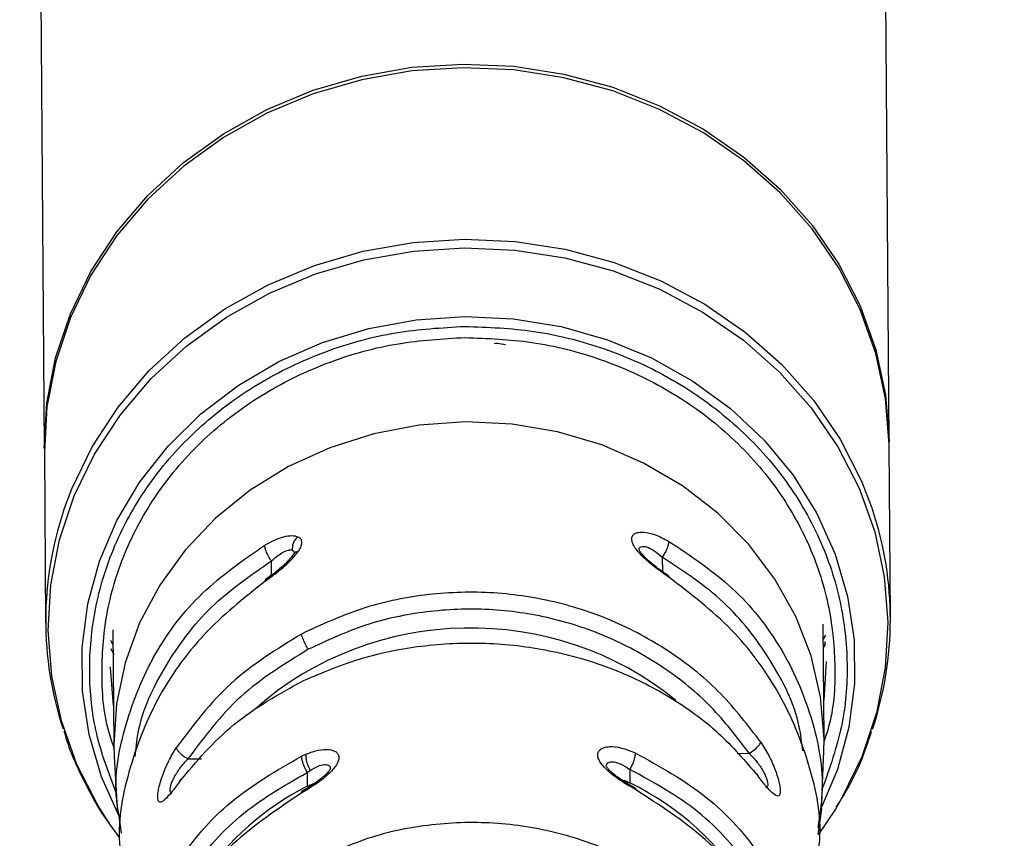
# Model space of a CAD drawing. Header units: millimetres. Extents: x 1141 to 9683, y 1625 to 6203.
# Tile 92 of 118: x 7212 to 7269, y 2420 to 2468. Entities that reach past the tile are written whole.
import ezdxf

# ---------------------------------------------------------------- set-up
doc = ezdxf.new("R2010")
doc.units = ezdxf.units.MM
doc.header["$LTSCALE"] = 25

msp = doc.modelspace()

# ---------------------------------------------------------------- linework, layer by layer
at = {"color": 7, "linetype": 'Continuous', "lineweight": 25}
for p, q in [((7262.412, 2443.1), (7262.05, 2490.843)), ((7213.052, 2490.432), (7213.414, 2442.729)), ((7262.489, 2432.939), (7262.414, 2442.885)), ((7213.415, 2442.513), (7213.491, 2432.568)), ((7249.257, 2436.407), (7249.266, 2435.566)), ((7226.596, 2435.361), (7226.588, 2436.184)), ((7258.643, 2425.819), (7258.592, 2432.504)), ((7217.394, 2432.192), (7217.444, 2425.506)), ((7258.729, 2431.883), (7258.599, 2431.616)), ((7217.427, 2431.252), (7217.266, 2431.568)), ((7258.701, 2431.353), (7258.603, 2431.153)), ((7258.691, 2431.219), (7258.711, 2431.503)), ((7217.47, 2430.713), (7217.284, 2431.076)), ((7258.759, 2430.35), (7258.626, 2428.101)), ((7258.635, 2425.142), (7258.643, 2425.819)), ((7228.332, 2424.859), (7228.621, 2424.987)), ((7253.594, 2425.011), (7254.301, 2425.018)), ((7258.49, 2421.812), (7258.635, 2425.14)), ((7217.463, 2424.828), (7217.652, 2421.498)), ((7221.747, 2424.697), (7222.525, 2424.705)), ((7228.659, 2423.903), (7228.84, 2424.031)), ((7228.659, 2423.903), (7228.668, 2423.118)), ((7247.371, 2424.088), (7247.379, 2423.303)), ((7254.816, 2423.695), (7254.746, 2423.831)), ((7228.668, 2423.118), (7229.182, 2423.33)), ((7228.708, 2422.941), (7228.345, 2422.724)), ((7228.674, 2423.001), (7228.35, 2422.806)), ((7228.708, 2422.941), (7228.675, 2423)), ((7258.291, 2420.304), (7258.506, 2421.805)), ((7259.302, 2421.786), (7258.303, 2420.296)), ((7217.892, 2420.381), (7217.729, 2421.508)), ((7217.765, 2420.128), (7217.216, 2420.901))]:
    msp.add_line(p, q, dxfattribs=at)
at = {"color": 7, "linetype": 'Continuous', "lineweight": 25, "flags": 128}
for points in [[(7213.414, 2442.729), (7213.565, 2445.339), (7214.071, 2447.97), (7214.925, 2450.527), (7216.114, 2452.972), (7217.62, 2455.272), (7219.423, 2457.391), (7221.495, 2459.299), (7223.807, 2460.968), (7226.325, 2462.373), (7229.011, 2463.495), (7231.827, 2464.317), (7234.732, 2464.827), (7237.683, 2465.017)], [(7237.683, 2465.017), (7240.638, 2464.885), (7243.553, 2464.433), (7246.386, 2463.667), (7249.095, 2462.598), (7251.641, 2461.242), (7253.987, 2459.619), (7256.098, 2457.752), (7257.945, 2455.669), (7259.499, 2453.4), (7260.738, 2450.978), (7261.645, 2448.439), (7262.205, 2445.819), (7262.412, 2443.156), (7262.412, 2443.1)], [(7237.685, 2464.802), (7234.734, 2464.612), (7231.829, 2464.102), (7229.013, 2463.28), (7226.326, 2462.158), (7223.809, 2460.752), (7221.497, 2459.083), (7219.425, 2457.175), (7217.622, 2455.056), (7216.115, 2452.757), (7214.926, 2450.311), (7214.073, 2447.754), (7213.567, 2445.123), (7213.415, 2442.513)], [(7262.414, 2442.885), (7262.413, 2442.941), (7262.207, 2445.603), (7261.647, 2448.223), (7260.74, 2450.763), (7259.501, 2453.185), (7257.946, 2455.454), (7256.1, 2457.537), (7253.989, 2459.403), (7251.643, 2461.026), (7249.097, 2462.382), (7246.387, 2463.451), (7243.555, 2464.217), (7240.64, 2464.67), (7237.685, 2464.802)], [(7214.529, 2439.09), (7215.002, 2440.365), (7216.191, 2442.811), (7217.698, 2445.11), (7219.5, 2447.229), (7221.573, 2449.137), (7223.884, 2450.806), (7226.402, 2452.212), (7229.088, 2453.334), (7231.904, 2454.156), (7234.809, 2454.666), (7237.761, 2454.856)], [(7237.761, 2454.856), (7240.715, 2454.724), (7243.63, 2454.272), (7246.463, 2453.506), (7249.172, 2452.437), (7251.718, 2451.081), (7254.064, 2449.458), (7256.175, 2447.591), (7258.022, 2445.508), (7259.576, 2443.239), (7260.815, 2440.817), (7261.466, 2439.109)], [(7217.216, 2420.901), (7216.54, 2421.964), (7215.308, 2424.371), (7214.407, 2426.895), (7213.85, 2429.499), (7213.645, 2432.145), (7213.795, 2434.794), (7214.298, 2437.409), (7215.146, 2439.95), (7216.328, 2442.381), (7217.825, 2444.666), (7219.617, 2446.772), (7221.676, 2448.668), (7223.974, 2450.327), (7226.476, 2451.724), (7229.146, 2452.839), (7231.944, 2453.656), (7234.832, 2454.162), (7237.765, 2454.351)], [(7237.765, 2454.351), (7240.701, 2454.22), (7243.598, 2453.771), (7246.413, 2453.009), (7249.106, 2451.947), (7251.636, 2450.599), (7253.968, 2448.986), (7256.066, 2447.131), (7257.901, 2445.061), (7259.446, 2442.806), (7260.678, 2440.399), (7261.579, 2437.875), (7262.136, 2435.271), (7262.341, 2432.625), (7262.191, 2429.975), (7261.688, 2427.361), (7260.839, 2424.82), (7259.658, 2422.389), (7259.302, 2421.786)], [(7217.737, 2421.419), (7216.738, 2423.652), (7216.012, 2426.107), (7215.633, 2428.626), (7215.606, 2431.168), (7215.933, 2433.693), (7216.608, 2436.162), (7217.621, 2438.535), (7218.955, 2440.776), (7220.59, 2442.849), (7222.499, 2444.721), (7224.653, 2446.362), (7227.018, 2447.748), (7229.556, 2448.855), (7232.227, 2449.667), (7234.99, 2450.171), (7237.8, 2450.358)], [(7237.8, 2450.358), (7240.613, 2450.226), (7243.386, 2449.777), (7246.073, 2449.018), (7248.634, 2447.961), (7251.027, 2446.622), (7253.214, 2445.024), (7255.162, 2443.19), (7256.84, 2441.15), (7258.22, 2438.936), (7259.282, 2436.583), (7260.008, 2434.127), (7260.387, 2431.609), (7260.414, 2429.067), (7260.087, 2426.542), (7259.412, 2424.073), (7258.495, 2421.891)], [(7237.851, 2444.247), (7235.164, 2444.061), (7232.526, 2443.561), (7229.983, 2442.754), (7227.577, 2441.655), (7225.351, 2440.283), (7223.342, 2438.66), (7221.584, 2436.815), (7220.108, 2434.779), (7218.939, 2432.587), (7218.097, 2430.276), (7217.596, 2427.887), (7217.444, 2425.506)], [(7258.643, 2425.819), (7258.643, 2425.866), (7258.441, 2428.29), (7257.891, 2430.669), (7257.001, 2432.962), (7255.787, 2435.131), (7254.269, 2437.137), (7252.473, 2438.947), (7250.431, 2440.53), (7248.176, 2441.859), (7245.748, 2442.91), (7243.189, 2443.666), (7240.541, 2444.114), (7237.851, 2444.247)], [(7217.427, 2427.788), (7217.26, 2429.987), (7217.26, 2430.032)], [(7217.444, 2425.506), (7217.445, 2425.459), (7217.463, 2424.83)]]:
    msp.add_lwpolyline(points, dxfattribs=at)
at = {"color": 7, "linetype": 'Continuous', "lineweight": 25}
for centre, start, end in [((7233.572, 2432.721), 161.507, 198.2343), ((7242.408, 2432.787), 341.5326, 18.3529)]:
    msp.add_arc(centre, 20.08, start, end, dxfattribs=at)
for centre, major_axis, ratio, start_param, end_param in [((7238.124, 2415.08), (18.181, 0.118), 0.946584, 0.849207, 2.319439), ((7238.186, 2408.882), (17.701, 3.95), 0.894309, 0.283127, 0.839466), ((7238.156, 2408.882), (17.761, -3.674), 0.894115, 2.306793, 2.79221)]:
    msp.add_ellipse(centre, major_axis=major_axis, ratio=ratio, start_param=start_param, end_param=end_param, dxfattribs=at)
for points, knots in [([(7222.675, 2383.24), (7222.696, 2381.262), (7222.737, 2377.427), (7222.853, 2371.157), (7222.994, 2364.853), (7223.151, 2358.552), (7223.317, 2352.342), (7223.498, 2345.827), (7223.688, 2339.087), (7223.881, 2332.224), (7224.057, 2325.896), (7224.213, 2320.18), (7224.346, 2315.135), (7224.457, 2310.813), (7224.546, 2307.253), (7224.612, 2304.541), (7224.657, 2302.633), (7224.692, 2301.164), (7224.729, 2299.556), (7224.779, 2297.362), (7224.844, 2294.435), (7224.922, 2290.838), (7225.077, 2283.308), (7225.283, 2272.008), (7225.484, 2256.973), (7225.6, 2241.951), (7225.623, 2227.057), (7225.554, 2212.395), (7225.398, 2198.351), (7225.16, 2185.023), (7224.91, 2174.844), (7224.693, 2167.452), (7224.542, 2162.77), (7224.392, 2158.446), (7224.256, 2154.822), (7224.148, 2152.05), (7224.068, 2150.095), (7224.009, 2148.679), (7223.955, 2147.402), (7223.888, 2145.854), (7223.795, 2143.76), (7223.674, 2141.11), (7223.503, 2137.532), (7223.269, 2132.908), (7222.957, 2127.122), (7222.566, 2120.44), (7222.096, 2113.059), (7221.557, 2105.285), (7220.962, 2097.421), (7220.318, 2089.576), (7219.372, 2078.925), (7218.034, 2065.513), (7216.17, 2049.419), (7214.216, 2034.788), (7212.23, 2021.615), (7210.275, 2009.89), (7208.193, 1998.584), (7206.042, 1987.949), (7203.901, 1978.253), (7201.809, 1969.508), (7199.793, 1961.671), (7197.864, 1954.653), (7196.132, 1948.723), (7194.63, 1943.833), (7193.371, 1939.895), (7192.129, 1936.142), (7190.718, 1932.03), (7188.944, 1927.089), (7186.805, 1921.447), (7184.267, 1915.144), (7181.34, 1908.339), (7178.067, 1901.258), (7174.573, 1894.232), (7170.059, 1885.784), (7164.443, 1876.241), (7159.161, 1868.284), (7155.484, 1863.154), (7153.599, 1860.614), (7152.002, 1858.522), (7150.664, 1856.812), (7149.246, 1855.035), (7147.467, 1852.859), (7145.085, 1850.047), (7142.169, 1846.751), (7138.86, 1843.2), (7135.38, 1839.674), (7131.957, 1836.401), (7128.343, 1833.132), (7124.577, 1829.935), (7120.711, 1826.871), (7117.188, 1824.259), (7114.07, 1822.082), (7111.423, 1820.333), (7109.047, 1818.833), (7106.59, 1817.351), (7103.692, 1815.692), (7100.194, 1813.822), (7096.15, 1811.837), (7091.823, 1809.924), (7087.56, 1808.247), (7083.587, 1806.859), (7079.94, 1805.73), (7076.575, 1804.813), (7073.575, 1804.094), (7070.67, 1803.481), (7067.585, 1802.918), (7064.208, 1802.416), (7060.778, 1802.027), (7057.534, 1801.767), (7054.533, 1801.621), (7051.812, 1801.566), (7049.373, 1801.578), (7047.044, 1801.644), (7044.59, 1801.769), (7040.927, 1802.05), (7036.125, 1802.623), (7030.25, 1803.668), (7024.385, 1805.065), (7018.72, 1806.753), (7014.015, 1808.428), (7010.167, 1809.972), (7007.095, 1811.306), (7003.989, 1812.76), (7000.842, 1814.344), (6997.593, 1816.095), (6994.062, 1818.133), (6989.252, 1821.12), (6983.381, 1825.157), (6976.824, 1830.235), (6970.719, 1835.485), (6965.101, 1840.788), (6960.318, 1845.695), (6956.422, 1849.964), (6953.425, 1853.414), (6951.029, 1856.287), (6949.173, 1858.582), (6947.594, 1860.582), (6945.521, 1863.265), (6942.693, 1867.059), (6939.161, 1872.046), (6935.463, 1877.562), (6931.695, 1883.51), (6927.867, 1889.915), (6923.991, 1896.804), (6919.517, 1905.272), (6914.482, 1915.58), (6909.008, 1927.921), (6903.667, 1941.247), (6898.541, 1955.478), (6893.77, 1970.284), (6889.358, 1985.659), (6885.282, 2001.583), (6881.448, 2018.341), (6877.853, 2035.918), (6874.515, 2054.177), (6871.42, 2073.088), (6868.555, 2092.621), (6865.895, 2112.858), (6863.524, 2132.995), (6861.401, 2152.966), (6859.495, 2172.706), (6857.719, 2192.932), (6856.065, 2213.622), (6854.521, 2234.739), (6853.095, 2256.001), (6851.792, 2277.019), (6850.534, 2298.856), (6849.342, 2321.224), (6848.227, 2343.97), (6847.256, 2365.537), (6846.411, 2385.889), (6845.679, 2404.991), (6845.049, 2422.817), (6844.521, 2438.936), (6844.079, 2453.399), (6843.712, 2466.26), (6843.397, 2477.982), (6843.13, 2488.557), (6842.905, 2497.983), (6842.729, 2505.711), (6842.594, 2511.917), (6842.491, 2516.771), (6842.401, 2521.127), (6842.316, 2525.412), (6842.225, 2530.061), (6842.125, 2535.382), (6842.016, 2541.387), (6841.889, 2548.747), (6841.744, 2557.598), (6841.586, 2568.078), (6841.427, 2579.652), (6841.272, 2592.174), (6841.084, 2609.588), (6840.892, 2631.983), (6840.737, 2659.599), (6840.662, 2688.561), (6840.674, 2718.859), (6840.783, 2750.483), (6840.993, 2782.752), (6841.303, 2815.598), (6841.713, 2848.946), (6842.236, 2883.387), (6842.875, 2918.887), (6843.55, 2951.31), (6844.222, 2980.349), (6844.85, 3005.457), (6845.513, 3030.192), (6846.201, 3054.286), (6846.908, 3077.721), (6847.672, 3101.79), (6848.493, 3126.407), (6849.371, 3151.488), (6850.254, 3175.654), (6851.192, 3200.299), (6852.182, 3225.302), (6853.22, 3250.547), (6854.242, 3274.538), (6855.242, 3297.293), (6856.215, 3318.828), (6857.117, 3338.262), (6857.949, 3355.812), (6858.737, 3372.108), (6859.554, 3388.71), (6860.424, 3406.065), (6861.344, 3424.074), (6862.313, 3442.695), (6863.331, 3461.88), (6864.403, 3481.694), (6865.602, 3503.447), (6866.936, 3527.149), (6868.411, 3552.782), (6869.953, 3578.964), (6871.538, 3605.318), (6873.141, 3631.388), (6874.657, 3655.553), (6876.077, 3677.784), (6877.398, 3698.156), (6878.697, 3717.894), (6879.971, 3736.976), (6881.216, 3755.381), (6882.429, 3773.088), (6883.6, 3789.99), (6884.681, 3805.426), (6885.667, 3819.375), (6886.559, 3831.905), (6887.397, 3843.597), (6888.183, 3854.483), (6888.847, 3863.643), (6889.42, 3871.516), (6889.929, 3878.485), (6890.456, 3885.687), (6890.995, 3893.04), (6891.539, 3900.452), (6892.051, 3907.43), (6892.528, 3913.928), (6892.964, 3919.91), (6893.379, 3925.61), (6893.754, 3930.807), (6894.083, 3935.37), (6894.361, 3939.263), (6894.595, 3942.533), (6894.786, 3945.236), (6894.938, 3947.391), (6895.041, 3948.862), (6895.083, 3949.478), (6895.097, 3949.679)], [0, 0, 0, 0, 0.003982, 0.007723, 0.011232, 0.014519, 0.01759, 0.02045, 0.023758, 0.02674, 0.029401, 0.031741, 0.033761, 0.035462, 0.036843, 0.037905, 0.038586, 0.039024, 0.039578, 0.040394, 0.041473, 0.042815, 0.044332, 0.049637, 0.054821, 0.059884, 0.064828, 0.069608, 0.074184, 0.078301, 0.082232, 0.083725, 0.085188, 0.08658, 0.08773, 0.088538, 0.089138, 0.089532, 0.089842, 0.090314, 0.090955, 0.091766, 0.092746, 0.094236, 0.095999, 0.098033, 0.100332, 0.10272, 0.105102, 0.107475, 0.10984, 0.114767, 0.119649, 0.124484, 0.128142, 0.131769, 0.135348, 0.13871, 0.141812, 0.144612, 0.14717, 0.149492, 0.151582, 0.15314, 0.154477, 0.155637, 0.157044, 0.158803, 0.16091, 0.163216, 0.165829, 0.168694, 0.171556, 0.174386, 0.179352, 0.184225, 0.185716, 0.187021, 0.188108, 0.188977, 0.189732, 0.190972, 0.192549, 0.194465, 0.196707, 0.198976, 0.201141, 0.203202, 0.205773, 0.208159, 0.210351, 0.212257, 0.213856, 0.215152, 0.216537, 0.218249, 0.220304, 0.222726, 0.225389, 0.227912, 0.230145, 0.232252, 0.234197, 0.235921, 0.237389, 0.239141, 0.241142, 0.243077, 0.244902, 0.246578, 0.248097, 0.249444, 0.250633, 0.251945, 0.253503, 0.256701, 0.259892, 0.263019, 0.266013, 0.268876, 0.270478, 0.27209, 0.273715, 0.27536, 0.277027, 0.278804, 0.280876, 0.284498, 0.287917, 0.291114, 0.294094, 0.296829, 0.298784, 0.300425, 0.301749, 0.302757, 0.303524, 0.304399, 0.30625, 0.308339, 0.310519, 0.312796, 0.315175, 0.317663, 0.320267, 0.324125, 0.328252, 0.332595, 0.33714, 0.341915, 0.346643, 0.351623, 0.356864, 0.362367, 0.368132, 0.374046, 0.380204, 0.386599, 0.393219, 0.399313, 0.40557, 0.411981, 0.418535, 0.425221, 0.432015, 0.438669, 0.445087, 0.452561, 0.459661, 0.466378, 0.472702, 0.478628, 0.484148, 0.489258, 0.493577, 0.497545, 0.501158, 0.504415, 0.507313, 0.50986, 0.511545, 0.513036, 0.514334, 0.51556, 0.516984, 0.518617, 0.520459, 0.522511, 0.525388, 0.528598, 0.532141, 0.536016, 0.540089, 0.548109, 0.556529, 0.565347, 0.57456, 0.584163, 0.594151, 0.603915, 0.614008, 0.624421, 0.635145, 0.64617, 0.653773, 0.661419, 0.668879, 0.67614, 0.683201, 0.690064, 0.697897, 0.705455, 0.712739, 0.719752, 0.727751, 0.735371, 0.74262, 0.749501, 0.75602, 0.762183, 0.767176, 0.772002, 0.77704, 0.782332, 0.787867, 0.793534, 0.799419, 0.805513, 0.811807, 0.819544, 0.827529, 0.835741, 0.844145, 0.85248, 0.860654, 0.867494, 0.874218, 0.880825, 0.887319, 0.8937, 0.899972, 0.906139, 0.912114, 0.91726, 0.922219, 0.927002, 0.931616, 0.936076, 0.939126, 0.942426, 0.945977, 0.949775, 0.953824, 0.958126, 0.961997, 0.966062, 0.970326, 0.974684, 0.978923, 0.983039, 0.987031, 0.990897, 0.994635, 0.998245, 1, 1, 1, 1]), ([(7254.993, 2346.442), (7257.34, 2346.357), (7262.568, 2346.169), (7270.675, 2346.15), (7277.989, 2346.537), (7283.864, 2347.73), (7288.223, 2349.514), (7292.244, 2352.034), (7295.82, 2355.239), (7298.793, 2359.03), (7301.091, 2363.274), (7302.67, 2367.845), (7303.951, 2377.087), (7304.155, 2390.912), (7304.141, 2409.223), (7303.573, 2427.542), (7303.226, 2458.111), (7303.167, 2486.247), (7303.521, 2511.955), (7303.962, 2522.98), (7304.278, 2534.005), (7304.117, 2545.015), (7303.633, 2553.905), (7302.374, 2560.583), (7300.65, 2564.944), (7298.234, 2568.955), (7295.183, 2572.51), (7291.571, 2575.492), (7287.516, 2577.834), (7283.123, 2579.467), (7277.444, 2580.465), (7270.6, 2580.651), (7262.687, 2580.468), (7246.963, 2580.186), (7231.774, 2580.145), (7217.115, 2580.463), (7210.798, 2580.821), (7204.487, 2580.968), (7198.217, 2580.616), (7192.568, 2579.567), (7187.692, 2577.732), (7183.651, 2575.359), (7180.075, 2572.336), (7177.043, 2568.765), (7174.676, 2564.727), (7172.963, 2560.324), (7172.138, 2555.617), (7171.998, 2550.81), (7172.156, 2535.268), (7172.018, 2508.992), (7171.976, 2466.459), (7172.36, 2432.973), (7171.857, 2408.528), (7171.294, 2398.678), (7170.932, 2388.829), (7171.182, 2379.012), (7172.066, 2370.931), (7173.736, 2364.727), (7175.749, 2360.472), (7178.405, 2356.631), (7181.631, 2353.293), (7185.375, 2350.546), (7189.916, 2348.272), (7195.226, 2346.755), (7201.151, 2346.01), (7207.172, 2345.907), (7213.239, 2346.154), (7218.676, 2346.51), (7222.093, 2346.583), (7223.476, 2346.613)], [0, 0, 0, 0, 0.010822, 0.024108, 0.037365, 0.044496, 0.051628, 0.058946, 0.066266, 0.073651, 0.081037, 0.088418, 0.095799, 0.123911, 0.152048, 0.180214, 0.208365, 0.292946, 0.309884, 0.326849, 0.343799, 0.360707, 0.377598, 0.384759, 0.39192, 0.399083, 0.406246, 0.413407, 0.420568, 0.427729, 0.43489, 0.447036, 0.45921, 0.471384, 0.519512, 0.529203, 0.538956, 0.548669, 0.558283, 0.567857, 0.575021, 0.582185, 0.589346, 0.596506, 0.603667, 0.610828, 0.618163, 0.625562, 0.632966, 0.689807, 0.746649, 0.829, 0.844131, 0.859318, 0.874472, 0.889535, 0.904562, 0.911803, 0.919043, 0.92614, 0.933236, 0.940339, 0.94744, 0.956529, 0.965642, 0.974891, 0.984251, 0.993623, 1, 1, 1, 1]), ([(7175.527, 2374.873), (7175.527, 2374.873), (7175.527, 2395.371), (7175.59, 2436.367), (7175.351, 2487.611), (7175.734, 2520.424), (7175.391, 2534.813), (7175.009, 2541.012), (7174.829, 2547.206), (7175.15, 2553.36), (7176.135, 2558.742), (7177.818, 2563.211), (7179.899, 2566.738), (7182.546, 2569.86), (7185.673, 2572.505), (7189.208, 2574.57), (7193.056, 2576.056), (7197.155, 2576.782), (7205.066, 2576.919), (7216.712, 2577.014), (7232.092, 2577.578), (7247.471, 2577.989), (7262.832, 2577.795), (7274.438, 2577.371), (7282.191, 2576.104), (7286.03, 2574.663), (7289.574, 2572.62), (7292.732, 2570.012), (7295.399, 2566.904), (7297.511, 2563.399), (7299.016, 2559.586), (7300.097, 2553.919), (7300.436, 2546.479), (7300.414, 2537.364), (7300.035, 2528.244), (7299.45, 2491.695), (7300.016, 2440.569), (7299.896, 2392.489), (7299.896, 2374.873), (7299.896, 2374.873)], [0, 0, 0, 0, 0, 0.121147, 0.242295, 0.302869, 0.315066, 0.327346, 0.339574, 0.351672, 0.363716, 0.371743, 0.37977, 0.387797, 0.395824, 0.403854, 0.411885, 0.420079, 0.428304, 0.458603, 0.488937, 0.519253, 0.549513, 0.57975, 0.587777, 0.595804, 0.603831, 0.611858, 0.619888, 0.627917, 0.635944, 0.643971, 0.661895, 0.679854, 0.697854, 0.715833, 0.895885, 1, 1, 1, 1, 1]), ([(7175.484, 2545.659), (7175.674, 2549.002), (7175.939, 2553.667), (7177.094, 2559.563), (7178.587, 2563.26), (7180.666, 2566.654), (7183.281, 2569.658), (7186.371, 2572.17), (7189.831, 2574.137), (7193.577, 2575.492), (7198.184, 2576.294), (7203.55, 2576.301), (7216.943, 2576.024), (7231.48, 2576.25), (7246.633, 2576.144), (7255.055, 2576.322), (7262.968, 2576.653), (7270.876, 2576.671), (7277.471, 2576.317), (7282.657, 2575.266), (7286.351, 2573.769), (7289.741, 2571.682), (7292.739, 2569.059), (7295.245, 2565.964), (7297.201, 2562.498), (7298.561, 2558.75), (7299.5, 2552.88), (7299.625, 2544.97), (7299.399, 2535.117), (7298.609, 2489.094), (7298.532, 2443.047), (7299.419, 2396.99), (7299.679, 2387.088), (7299.515, 2379.221), (7298.53, 2373.503), (7297.214, 2369.995), (7295.343, 2366.758), (7292.96, 2363.875), (7290.12, 2361.441), (7286.917, 2359.51), (7283.431, 2358.149), (7278.903, 2357.24), (7273.407, 2357.199), (7265.062, 2357.425), (7258.819, 2357.377), (7254.696, 2357.346)], [0, 0, 0, 0, 0.0259188, 0.0361531, 0.0463875, 0.0566228, 0.0668581, 0.0770913, 0.0873245, 0.0975577, 0.107791, 0.1233908, 0.1390187, 0.2116301, 0.2359625, 0.2564114, 0.2768874, 0.2973104, 0.3176867, 0.3279199, 0.338153, 0.3483899, 0.3586267, 0.3688615, 0.3790962, 0.389331, 0.3995659, 0.4249944, 0.4504732, 0.475953, 0.781566, 0.8071816, 0.8327957, 0.8583451, 0.8679682, 0.8775912, 0.8872028, 0.8968142, 0.9064268, 0.9160392, 0.9256567, 0.9352742, 0.9516494, 0.9680703, 1, 1, 1, 1]), ([(7223.185, 2357.346), (7216.693, 2357.379), (7209.046, 2357.417), (7200.246, 2357.304), (7196.785, 2357.344), (7193.255, 2357.812), (7189.781, 2358.941), (7186.45, 2360.657), (7183.463, 2362.925), (7180.877, 2365.67), (7178.792, 2368.839), (7177.263, 2372.325), (7176.35, 2376.027), (7174.964, 2407.891), (7176.601, 2443.317), (7176.021, 2481.755), (7175.654, 2490.876), (7175.484, 2495.111)], [0, 0, 0, 0, 0.111128, 0.130913, 0.150687, 0.170338, 0.191617, 0.212896, 0.234199, 0.255503, 0.277156, 0.29881, 0.32039, 0.341994, 0.843718, 0.927445, 1, 1, 1, 1]), ([(7217.583, 2422.726), (7217.154, 2423.859), (7216.291, 2426.136), (7215.933, 2429.761), (7216.258, 2433.458), (7217.202, 2436.521), (7218.38, 2438.914), (7219.864, 2441.26), (7222.222, 2443.933), (7225.708, 2446.545), (7229.626, 2448.412), (7233.708, 2449.555), (7236.466, 2449.715), (7237.805, 2449.792)], [0, 0, 0, 0, 0.093524, 0.188107, 0.28269, 0.382938, 0.43522, 0.487489, 0.594121, 0.700753, 0.805169, 0.905417, 1, 1, 1, 1]), ([(7237.805, 2449.792), (7239.146, 2449.742), (7241.906, 2449.637), (7245.298, 2448.756), (7247.949, 2447.702), (7250.547, 2446.365), (7253.507, 2444.242), (7256.393, 2441.101), (7258.469, 2437.57), (7259.687, 2433.887), (7260.09, 2430.196), (7259.799, 2426.515), (7258.965, 2424.173), (7258.541, 2422.985)], [0, 0, 0, 0, 0.094211, 0.194065, 0.246141, 0.298204, 0.404416, 0.510629, 0.614634, 0.714488, 0.808699, 0.90291, 1, 1, 1, 1]), ([(7217.489, 2425.265), (7217.369, 2425.602), (7216.856, 2427.053), (7216.677, 2429.773), (7216.96, 2433.344), (7218.074, 2436.931), (7220.008, 2440.385), (7222.737, 2443.479), (7225.557, 2445.588), (7228.043, 2446.931), (7230.586, 2448.001), (7233.849, 2448.918), (7236.517, 2449.072), (7237.812, 2449.146)], [0, 0, 0, 0, 0.030625, 0.131771, 0.232917, 0.340122, 0.451783, 0.565814, 0.679845, 0.73574, 0.79165, 0.898854, 1, 1, 1, 1]), ([(7237.812, 2449.146), (7239.109, 2449.097), (7241.78, 2448.995), (7245.751, 2447.968), (7249.578, 2446.236), (7253.002, 2443.777), (7255.336, 2441.236), (7256.819, 2438.996), (7258.005, 2436.703), (7258.988, 2433.758), (7259.345, 2430.194), (7259.222, 2427.471), (7258.74, 2426.011), (7258.627, 2425.672)], [0, 0, 0, 0, 0.101148, 0.208356, 0.32002, 0.434054, 0.548088, 0.603984, 0.659895, 0.767102, 0.868251, 0.969399, 1, 1, 1, 1]), ([(7239.504, 2448.807), (7239.568, 2448.809), (7239.792, 2448.816), (7240.012, 2448.769), (7240.169, 2448.736)], [0, 0, 0, 0, 0.283455, 1, 1, 1, 1]), ([(7226.209, 2437.106), (7226.393, 2437.208), (7226.763, 2437.413), (7227.3, 2437.599), (7227.793, 2437.681), (7228.015, 2437.617), (7228.126, 2437.585)], [0, 0, 0, 0, 0.248054, 0.497695, 0.748569, 1, 1, 1, 1]), ([(7228.126, 2437.585), (7228.066, 2437.53), (7227.946, 2437.42), (7227.801, 2437.154), (7227.792, 2436.944), (7227.786, 2436.816)], [0, 0, 0, 0, 0.280725, 0.561454, 1, 1, 1, 1]), ([(7228.126, 2437.585), (7228.184, 2437.547), (7228.298, 2437.471), (7228.349, 2437.279), (7228.311, 2437.043), (7228.206, 2436.858), (7228.154, 2436.765)], [0, 0, 0, 0, 0.2503, 0.500411, 0.750327, 1, 1, 1, 1]), ([(7249.638, 2435.241), (7249.386, 2435.415), (7248.881, 2435.764), (7248.178, 2436.35), (7247.728, 2436.845), (7247.527, 2437.205), (7247.468, 2437.444), (7247.511, 2437.638), (7247.651, 2437.775), (7247.874, 2437.849), (7248.258, 2437.86), (7248.853, 2437.729), (7249.364, 2437.468), (7249.619, 2437.337)], [0, 0, 0, 0, 0.123489, 0.247837, 0.372749, 0.43563, 0.498601, 0.561612, 0.624674, 0.687782, 0.750813, 0.875864, 1, 1, 1, 1]), ([(7217.729, 2421.508), (7217.686, 2421.776), (7217.404, 2423.515), (7218.029, 2426.741), (7219.665, 2430.839), (7222.413, 2434.466), (7224.944, 2436.226), (7226.209, 2437.106)], [0, 0, 0, 0, 0.043464, 0.282659, 0.521823, 0.760945, 1, 1, 1, 1]), ([(7226.588, 2436.184), (7226.526, 2436.274), (7226.401, 2436.455), (7226.276, 2436.732), (7226.208, 2436.959), (7226.209, 2437.057), (7226.209, 2437.106)], [0, 0, 0, 0, 0.27965, 0.559324, 0.779662, 1, 1, 1, 1]), ([(7247.917, 2436.82), (7247.921, 2436.862), (7247.929, 2436.948), (7248.017, 2437.017), (7248.156, 2437.037), (7248.404, 2436.987), (7248.786, 2436.798), (7249.099, 2436.539), (7249.257, 2436.407)], [0, 0, 0, 0, 0.111361, 0.228282, 0.350268, 0.479848, 0.735369, 1, 1, 1, 1]), ([(7249.619, 2437.337), (7249.619, 2437.273), (7249.618, 2437.144), (7249.525, 2436.877), (7249.4, 2436.62), (7249.305, 2436.478), (7249.257, 2436.407)], [0, 0, 0, 0, 0.27965, 0.559324, 0.779662, 1, 1, 1, 1]), ([(7249.619, 2437.337), (7250.903, 2436.482), (7253.471, 2434.773), (7256.286, 2431.2), (7258.038, 2427.135), (7258.722, 2423.526), (7258.382, 2421.385), (7258.276, 2420.721)], [0, 0, 0, 0, 0.2246304, 0.4493222, 0.6740581, 0.89881, 1, 1, 1, 1]), ([(7226.222, 2435.01), (7226.411, 2435.145), (7226.79, 2435.417), (7227.334, 2435.861), (7227.829, 2436.323), (7228.045, 2436.618), (7228.154, 2436.765)], [0, 0, 0, 0, 0.248058, 0.497581, 0.748371, 1, 1, 1, 1]), ([(7227.863, 2436.564), (7227.802, 2436.479), (7227.669, 2436.29), (7227.307, 2435.929), (7226.814, 2435.511), (7226.433, 2435.235), (7226.23, 2435.088)], [0, 0, 0, 0, 0.192607, 0.423254, 0.692698, 1, 1, 1, 1]), ([(7226.588, 2436.184), (7226.71, 2436.291), (7226.937, 2436.49), (7227.275, 2436.704), (7227.577, 2436.832), (7227.719, 2436.821), (7227.786, 2436.816)], [0, 0, 0, 0, 0.2769503, 0.5144664, 0.7704332, 1, 1, 1, 1]), ([(7227.786, 2436.816), (7227.821, 2436.798), (7227.889, 2436.762), (7227.925, 2436.688), (7227.916, 2436.631), (7227.915, 2436.628)], [0, 0, 0, 0, 0.49105, 0.972669, 1, 1, 1, 1]), ([(7227.911, 2436.631), (7227.91, 2436.633), (7227.907, 2436.64), (7227.881, 2436.596), (7227.863, 2436.564)], [0, 0, 0, 0, 0.302854, 1, 1, 1, 1]), ([(7227.871, 2436.56), (7227.88, 2436.579), (7227.929, 2436.683), (7228.053, 2436.729), (7228.154, 2436.765)], [0, 0, 0, 0, 0.184532, 1, 1, 1, 1]), ([(7249.603, 2435.322), (7249.344, 2435.503), (7248.968, 2435.765), (7248.534, 2436.124), (7248.281, 2436.357), (7248.096, 2436.554), (7247.981, 2436.702), (7247.923, 2436.8), (7247.918, 2436.817), (7247.916, 2436.825)], [0, 0, 0, 0, 0.313873, 0.455697, 0.58607, 0.704856, 0.812453, 0.910161, 1, 1, 1, 1]), ([(7257.404, 2425.169), (7257.35, 2425.637), (7257.134, 2427.512), (7255.605, 2430.513), (7252.973, 2433.952), (7250.496, 2435.589), (7249.257, 2436.407)], [0, 0, 0, 0, 0.099811, 0.399918, 0.699985, 1, 1, 1, 1]), ([(7218.684, 2424.835), (7218.727, 2425.288), (7218.904, 2427.15), (7220.366, 2430.166), (7222.924, 2433.656), (7225.367, 2435.341), (7226.588, 2436.184)], [0, 0, 0, 0, 0.096693, 0.397833, 0.698946, 1, 1, 1, 1]), ([(7249.592, 2435.313), (7249.609, 2435.318), (7249.648, 2435.328), (7249.641, 2435.272), (7249.638, 2435.241)], [0, 0, 0, 0, 0.440609, 1, 1, 1, 1]), ([(7226.222, 2435.01), (7224.979, 2434.015), (7222.493, 2432.026), (7219.8, 2428.175), (7218.193, 2423.967), (7217.584, 2420.671), (7217.873, 2418.929), (7217.924, 2418.622)], [0, 0, 0, 0, 0.237328, 0.474628, 0.711909, 0.94918, 1, 1, 1, 1]), ([(7226.236, 2435.083), (7226.232, 2435.084), (7226.208, 2435.086), (7226.216, 2435.044), (7226.222, 2435.01)], [0, 0, 0, 0, 0.172754, 1, 1, 1, 1]), ([(7258.26, 2418.917), (7258.31, 2419.26), (7258.571, 2421.041), (7257.895, 2424.358), (7256.199, 2428.534), (7253.427, 2432.331), (7250.901, 2434.271), (7249.638, 2435.241)], [0, 0, 0, 0, 0.056103, 0.292056, 0.528016, 0.763995, 1, 1, 1, 1]), ([(7254.972, 2425.668), (7254.236, 2426.633), (7252.763, 2428.563), (7249.872, 2430.9), (7246.603, 2432.715), (7243.017, 2433.91), (7239.256, 2434.451), (7235.459, 2434.302), (7231.734, 2433.522), (7229.466, 2432.468), (7228.332, 2431.941)], [0, 0, 0, 0, 0.124935, 0.249903, 0.374897, 0.499906, 0.62493, 0.749954, 0.874974, 1, 1, 1, 1]), ([(7254.301, 2425.018), (7253.594, 2425.946), (7252.181, 2427.803), (7249.406, 2430.051), (7246.266, 2431.797), (7242.823, 2432.946), (7239.212, 2433.467), (7235.567, 2433.324), (7231.99, 2432.574), (7229.812, 2431.56), (7228.724, 2431.053)], [0, 0, 0, 0, 0.1249516, 0.2499284, 0.3749244, 0.4999314, 0.6249494, 0.7499664, 0.8749789, 1, 1, 1, 1]), ([(7228.332, 2431.941), (7226.896, 2431.059), (7224.024, 2429.293), (7222.051, 2426.654), (7221.064, 2425.334)], [0, 0, 0, 0, 0.500077, 1, 1, 1, 1]), ([(7228.724, 2431.053), (7228.67, 2431.146), (7228.564, 2431.333), (7228.44, 2431.601), (7228.359, 2431.813), (7228.341, 2431.898), (7228.332, 2431.941)], [0, 0, 0, 0, 0.279667, 0.559355, 0.779677, 1, 1, 1, 1]), ([(7228.441, 2429.24), (7229.563, 2429.711), (7231.805, 2430.655), (7235.484, 2431.358), (7239.232, 2431.499), (7242.947, 2431.025), (7246.493, 2429.969), (7249.733, 2428.358), (7252.606, 2426.279), (7254.079, 2424.557), (7254.816, 2423.695)], [0, 0, 0, 0, 0.124995, 0.24998, 0.374965, 0.499949, 0.624939, 0.749941, 0.87496, 1, 1, 1, 1]), ([(7228.724, 2431.053), (7227.345, 2430.204), (7224.587, 2428.505), (7222.693, 2425.966), (7221.747, 2424.697)], [0, 0, 0, 0, 0.500057, 1, 1, 1, 1]), ([(7221.25, 2423.364), (7222.233, 2424.537), (7224.197, 2426.883), (7227.027, 2428.454), (7228.441, 2429.24)], [0, 0, 0, 0, 0.50005, 1, 1, 1, 1]), ([(7214.553, 2426.31), (7214.611, 2426.101), (7214.912, 2425.029), (7215.767, 2423.284), (7216.598, 2421.715), (7217.124, 2421.02), (7217.153, 2420.981)], [0, 0, 0, 0, 0.109973, 0.5661783, 0.9756444, 1, 1, 1, 1]), ([(7259.349, 2421.891), (7259.552, 2422.211), (7260.189, 2423.215), (7260.883, 2424.691), (7261.262, 2425.871), (7261.397, 2426.29)], [0, 0, 0, 0, 0.231312, 0.726992, 1, 1, 1, 1]), ([(7254.301, 2425.018), (7254.395, 2425.079), (7254.582, 2425.2), (7254.796, 2425.394), (7254.932, 2425.557), (7254.959, 2425.631), (7254.972, 2425.668)], [0, 0, 0, 0, 0.27965, 0.559324, 0.779661, 1, 1, 1, 1]), ([(7254.972, 2425.668), (7255.131, 2425.415), (7255.45, 2424.908), (7255.764, 2424.192), (7255.949, 2423.653), (7256.047, 2423.28), (7256.1, 2422.964), (7256.106, 2422.724), (7256.064, 2422.575), (7255.95, 2422.503), (7255.705, 2422.641), (7255.301, 2423.071), (7254.977, 2423.488), (7254.816, 2423.695)], [0, 0, 0, 0, 0.123986, 0.248995, 0.312085, 0.375262, 0.438457, 0.501665, 0.56478, 0.627794, 0.752735, 0.876847, 1, 1, 1, 1]), ([(7221.25, 2423.364), (7221.093, 2423.154), (7220.778, 2422.731), (7220.385, 2422.293), (7220.144, 2422.15), (7220.03, 2422.22), (7219.986, 2422.368), (7219.988, 2422.607), (7220.035, 2422.925), (7220.127, 2423.3), (7220.301, 2423.842), (7220.601, 2424.564), (7220.91, 2425.078), (7221.064, 2425.334)], [0, 0, 0, 0, 0.123152, 0.247262, 0.372188, 0.435182, 0.498313, 0.561505, 0.624723, 0.687932, 0.751016, 0.876018, 1, 1, 1, 1]), ([(7221.064, 2425.334), (7221.084, 2425.286), (7221.124, 2425.19), (7221.307, 2425.005), (7221.523, 2424.834), (7221.672, 2424.743), (7221.747, 2424.697)], [0, 0, 0, 0, 0.27965, 0.559324, 0.779661, 1, 1, 1, 1]), ([(7228.84, 2424.031), (7228.793, 2424.126), (7228.699, 2424.316), (7228.622, 2424.601), (7228.595, 2424.834), (7228.612, 2424.936), (7228.621, 2424.987)], [0, 0, 0, 0, 0.279675, 0.55937, 0.779685, 1, 1, 1, 1]), ([(7228.621, 2424.987), (7228.853, 2425.068), (7229.32, 2425.232), (7229.938, 2425.269), (7230.309, 2425.149), (7230.467, 2424.964), (7230.525, 2424.729), (7230.399, 2424.36), (7229.979, 2423.87), (7229.389, 2423.382), (7228.935, 2423.087), (7228.708, 2422.941)], [0, 0, 0, 0, 0.123892, 0.248884, 0.374739, 0.438126, 0.501547, 0.627484, 0.752752, 0.876937, 1, 1, 1, 1]), ([(7247.7, 2422.915), (7247.44, 2423.064), (7246.917, 2423.365), (7246.2, 2423.887), (7245.753, 2424.339), (7245.554, 2424.679), (7245.496, 2424.914), (7245.536, 2425.114), (7245.673, 2425.27), (7245.894, 2425.372), (7246.279, 2425.429), (7246.886, 2425.367), (7247.416, 2425.155), (7247.68, 2425.05)], [0, 0, 0, 0, 0.122695, 0.246546, 0.371604, 0.434816, 0.498226, 0.561705, 0.625156, 0.688504, 0.751623, 0.876418, 1, 1, 1, 1]), ([(7247.68, 2425.05), (7247.68, 2424.984), (7247.681, 2424.854), (7247.602, 2424.578), (7247.494, 2424.311), (7247.412, 2424.162), (7247.371, 2424.088)], [0, 0, 0, 0, 0.279648, 0.55932, 0.77966, 1, 1, 1, 1]), ([(7247.68, 2425.05), (7249.118, 2424.256), (7251.995, 2422.668), (7255.206, 2419.055), (7257.215, 2414.839), (7258.001, 2411.028), (7257.603, 2408.77), (7257.478, 2408.06)], [0, 0, 0, 0, 0.224187, 0.448445, 0.672749, 0.897072, 1, 1, 1, 1]), ([(7254.301, 2425.018), (7254.452, 2424.861), (7254.749, 2424.552), (7255.055, 2424.094), (7255.233, 2423.744), (7255.326, 2423.504), (7255.374, 2423.303), (7255.378, 2423.151), (7255.339, 2423.051), (7255.281, 2423.033), (7255.252, 2423.023)], [0, 0, 0, 0, 0.211211, 0.415812, 0.519228, 0.617946, 0.713735, 0.808528, 0.905625, 1, 1, 1, 1]), ([(7218.737, 2408.663), (7218.667, 2409.043), (7218.315, 2410.966), (7219.034, 2414.463), (7220.928, 2418.717), (7224.07, 2422.392), (7226.912, 2424.037), (7228.332, 2424.859)], [0, 0, 0, 0, 0.058057, 0.293607, 0.529127, 0.764601, 1, 1, 1, 1]), ([(7220.833, 2422.684), (7220.804, 2422.692), (7220.745, 2422.71), (7220.705, 2422.809), (7220.706, 2422.962), (7220.751, 2423.163), (7220.839, 2423.404), (7221.011, 2423.758), (7221.308, 2424.223), (7221.599, 2424.537), (7221.747, 2424.697)], [0, 0, 0, 0, 0.095399, 0.192404, 0.287088, 0.382773, 0.48139, 0.584709, 0.789055, 1, 1, 1, 1]), ([(7228.332, 2424.859), (7228.333, 2424.794), (7228.335, 2424.663), (7228.419, 2424.389), (7228.532, 2424.124), (7228.617, 2423.977), (7228.659, 2423.903)], [0, 0, 0, 0, 0.279648, 0.55932, 0.77966, 1, 1, 1, 1]), ([(7246.012, 2424.268), (7246.016, 2424.312), (7246.024, 2424.401), (7246.11, 2424.488), (7246.248, 2424.535), (7246.494, 2424.53), (7246.882, 2424.409), (7247.207, 2424.196), (7247.371, 2424.088)], [0, 0, 0, 0, 0.11639, 0.237342, 0.360762, 0.488494, 0.740846, 1, 1, 1, 1]), ([(7219.657, 2412.195), (7219.714, 2412.762), (7219.922, 2414.808), (7221.626, 2418.017), (7224.554, 2421.546), (7227.291, 2423.118), (7228.659, 2423.903)], [0, 0, 0, 0, 0.1132493, 0.4088863, 0.704479, 1, 1, 1, 1]), ([(7230.005, 2424.11), (7230.004, 2424.11), (7230.001, 2424.11), (7229.953, 2424.028), (7229.859, 2423.912), (7229.693, 2423.743), (7229.441, 2423.529), (7229.096, 2423.273), (7228.821, 2423.096), (7228.674, 2423.001)], [0, 0, 0, 0, 0.089161, 0.185843, 0.301929, 0.439537, 0.600595, 0.786921, 1, 1, 1, 1]), ([(7228.84, 2424.031), (7228.992, 2424.121), (7229.277, 2424.29), (7229.602, 2424.373), (7229.802, 2424.366), (7229.919, 2424.32), (7229.995, 2424.24), (7230.006, 2424.161), (7230.012, 2424.121)], [0, 0, 0, 0, 0.27068, 0.508125, 0.634831, 0.758028, 0.879223, 1, 1, 1, 1]), ([(7247.673, 2422.997), (7247.538, 2423.073), (7247.277, 2423.221), (7246.911, 2423.455), (7246.6, 2423.678), (7246.354, 2423.879), (7246.177, 2424.048), (7246.07, 2424.174), (7246.02, 2424.251), (7246.016, 2424.262), (7246.014, 2424.266)], [0, 0, 0, 0, 0.164211, 0.318521, 0.462235, 0.594995, 0.716882, 0.828439, 0.930923, 1, 1, 1, 1]), ([(7256.624, 2412.516), (7256.553, 2413.096), (7256.303, 2415.152), (7254.528, 2418.342), (7251.525, 2421.812), (7248.755, 2423.329), (7247.371, 2424.088)], [0, 0, 0, 0, 0.115848, 0.410621, 0.705345, 1, 1, 1, 1]), ([(7221.382, 2423.525), (7221.348, 2423.513), (7221.271, 2423.485), (7221.258, 2423.408), (7221.25, 2423.364)], [0, 0, 0, 0, 0.433213, 1, 1, 1, 1]), ([(7246.86, 2423.496), (7246.899, 2423.488), (7247.06, 2423.454), (7247.241, 2423.368), (7247.379, 2423.303)], [0, 0, 0, 0, 0.241048, 1, 1, 1, 1]), ([(7228.345, 2422.724), (7226.954, 2421.789), (7224.171, 2419.92), (7221.103, 2416.031), (7219.255, 2411.68), (7218.555, 2408.172), (7218.899, 2406.298), (7218.968, 2405.924)], [0, 0, 0, 0, 0.235413, 0.470763, 0.706065, 0.941343, 1, 1, 1, 1]), ([(7228.354, 2422.8), (7228.351, 2422.801), (7228.33, 2422.805), (7228.339, 2422.76), (7228.345, 2422.724)], [0, 0, 0, 0, 0.176089, 1, 1, 1, 1]), ([(7247.667, 2422.988), (7247.68, 2422.994), (7247.712, 2423.006), (7247.705, 2422.948), (7247.7, 2422.915)], [0, 0, 0, 0, 0.427051, 1, 1, 1, 1]), ([(7257.411, 2406.223), (7257.477, 2406.625), (7257.79, 2408.531), (7257.018, 2412.053), (7255.078, 2416.366), (7251.931, 2420.194), (7249.11, 2422.008), (7247.7, 2422.915)], [0, 0, 0, 0, 0.0625816, 0.2968809, 0.5312014, 0.7655708, 1, 1, 1, 1]), ([(7255.161, 2411.325), (7254.511, 2412.355), (7253.211, 2414.414), (7250.477, 2416.965), (7247.3, 2418.985), (7243.742, 2420.362), (7239.963, 2421.051), (7236.119, 2421.005), (7232.332, 2420.284), (7230.034, 2419.231), (7228.885, 2418.704)], [0, 0, 0, 0, 0.124944, 0.249915, 0.374908, 0.499916, 0.624938, 0.749963, 0.874982, 1, 1, 1, 1])]:
    msp.add_open_spline(points, degree=3, knots=knots, dxfattribs=at)

doc.saveas('drawing.dxf')
